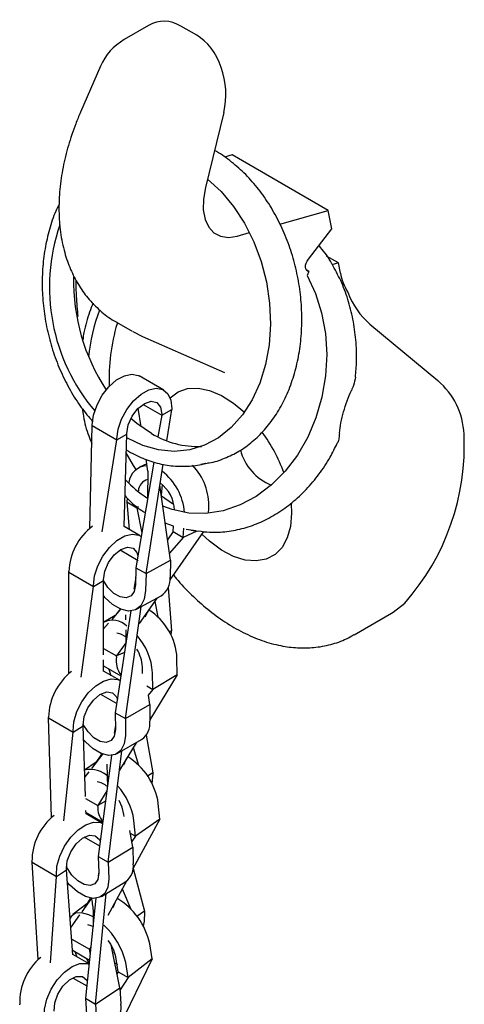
# Model space of a CAD drawing. Header units: inches. Extents: x 0.2 to 47.8, y 0.2 to 35.8.
# Tile 10 of 17: x 26 to 26.9, y 19.1 to 21.1. Entities that reach past the tile are written whole.
import ezdxf

# ---------------------------------------------------------------- set-up
doc = ezdxf.new("R2010")
doc.units = ezdxf.units.IN
doc.header["$MEASUREMENT"] = 0
doc.linetypes.add('SLD-Solid', pattern=[0])

msp = doc.modelspace()

# ---------------------------------------------------------------- linework, layer by layer
at = {"color": 7, "linetype": 'SLD-Solid', "lineweight": 25}
for p, q in [((26.2747996, 21.1376332), (26.2231817, 21.1078348)), ((26.3761705, 21.1172068), (26.3429365, 21.1363924)), ((26.1730972, 21.0516844), (26.1308466, 20.9543344)), ((26.4332202, 20.954187), (26.3944651, 20.7952318)), ((26.4508261, 20.8644688), (26.43457, 20.8598685)), ((26.6537657, 20.7473142), (26.4508261, 20.8644688)), ((26.5518037, 20.7184601), (26.6537657, 20.7473142)), ((26.6613031, 20.7081697), (26.6537657, 20.7473142)), ((26.6118803, 20.6442378), (26.6613031, 20.7081697)), ((26.4615562, 20.6929211), (26.4878282, 20.7003558)), ((26.6751643, 20.6361836), (26.6501935, 20.650599)), ((26.6125146, 20.6184545), (26.6072829, 20.6214747)), ((26.6751643, 20.6361836), (26.6613392, 20.6322713)), ((26.6792849, 20.6147837), (26.6751643, 20.6361836)), ((26.6125146, 20.6184545), (26.609033, 20.6100105)), ((26.207038, 20.5111489), (26.240272, 20.4919633)), ((26.7416987, 20.5071253), (26.8848453, 20.3878424)), ((26.2413803, 20.4917433), (26.2616017, 20.4811553)), ((26.2616017, 20.4811553), (26.4349175, 20.4048867)), ((26.3065245, 20.3677915), (26.2549057, 20.3975904)), ((26.2635576, 20.3373885), (26.3022711, 20.3150397)), ((26.2588873, 20.2903665), (26.2529717, 20.3294964)), ((26.3022711, 20.3150397), (26.294495, 20.2688613)), ((26.3022711, 20.3150397), (26.3234773, 20.3266532)), ((26.3023107, 20.3168466), (26.3022711, 20.3150397)), ((26.3131556, 20.2608107), (26.3234773, 20.3266532)), ((26.323517, 20.3284602), (26.3234773, 20.3266532)), ((26.1505583, 20.075621), (26.155757, 20.2928693)), ((26.155757, 20.2928693), (26.1557967, 20.2946763)), ((26.155757, 20.2928693), (26.2073758, 20.2630704)), ((26.2073758, 20.2630704), (26.228582, 20.274684)), ((26.2231605, 20.079541), (26.228582, 20.274684)), ((26.228582, 20.274684), (26.2286217, 20.2764909)), ((26.1768383, 20.0685571), (26.2073758, 20.2630704)), ((26.2073758, 20.2630704), (26.2074154, 20.2648774)), ((26.2276637, 20.2416295), (26.2321925, 20.2388381)), ((26.285573, 20.2158774), (26.2480036, 19.9927703)), ((26.2707381, 20.2119775), (26.255567, 20.2049875)), ((26.2692168, 19.9805242), (26.3054314, 20.2115379)), ((26.2730021, 20.1970017), (26.2692302, 20.2219517)), ((26.385034, 20.2108077), (26.4018465, 20.2142052)), ((26.3946994, 20.2130316), (26.385034, 20.2108077)), ((26.2730021, 20.1970017), (26.2725198, 20.1383608)), ((26.3208186, 20.0087839), (26.2984961, 20.1672973)), ((26.3033169, 20.1685421), (26.3014614, 20.1462403)), ((26.2292801, 20.1395092), (26.2286327, 20.1317271)), ((26.2286327, 20.1317271), (26.2498459, 20.1194809)), ((26.2286327, 20.1317271), (26.2335778, 20.0735293)), ((26.5753541, 20.1277931), (26.5763375, 20.1079992)), ((26.2500404, 20.1218188), (26.2498459, 20.1194809)), ((26.2534605, 20.1211464), (26.2498459, 20.1194809)), ((26.2498459, 20.1194809), (26.2602383, 20.0654265)), ((26.4010626, 20.1078504), (26.4018738, 20.1176012)), ((26.2571828, 20.0599025), (26.2231606, 20.0795431)), ((26.3262244, 20.0691842), (26.3147292, 20.052025)), ((26.3908595, 20.0692453), (26.3197158, 19.9674442)), ((26.3262244, 20.0691842), (26.3271726, 20.080581)), ((26.3262244, 20.0691842), (26.3474376, 20.0569381)), ((26.3474376, 20.0569381), (26.3490287, 20.076062)), ((26.3764912, 20.0703245), (26.3474376, 20.0569381)), ((26.3634806, 20.0722018), (26.3784721, 20.0700387)), ((26.3474376, 20.0569381), (26.3186936, 20.0238738)), ((26.2150202, 20.030241), (26.2529831, 20.0083256)), ((26.2692168, 19.9805242), (26.3208186, 20.0087839)), ((26.3208186, 20.0087839), (26.320032, 19.9729396)), ((26.1063869, 19.7689969), (26.1064378, 19.9831895)), ((26.1064378, 19.9831895), (26.1064359, 19.984973)), ((26.1064378, 19.9831895), (26.1580566, 19.9533906)), ((26.2480036, 19.9927703), (26.247217, 19.9569261)), ((26.2480036, 19.9927703), (26.2692168, 19.9805242)), ((26.2692168, 19.9805242), (26.2684302, 19.9446799)), ((26.1580566, 19.9533906), (26.1792698, 19.9656669)), ((26.1792263, 19.8088736), (26.1792698, 19.9656669)), ((26.1792698, 19.9656669), (26.1792679, 19.9674504)), ((26.247555, 19.9723309), (26.2438026, 19.9474476)), ((26.1324912, 19.7619411), (26.1580566, 19.9533906)), ((26.1580566, 19.9533906), (26.1580547, 19.9551741)), ((26.3158245, 19.9509513), (26.3227661, 19.8597022)), ((26.2493006, 19.905127), (26.3009024, 19.9333866)), ((26.2928223, 19.9289616), (26.2550214, 19.8748713)), ((26.2878443, 19.9218384), (26.2942004, 19.8887778)), ((26.2155753, 19.9052565), (26.196788, 19.8836455)), ((26.236868, 19.9014625), (26.2044577, 19.6865422)), ((26.2159485, 19.9065131), (26.2086012, 19.8972342)), ((26.2256709, 19.6742961), (26.2587399, 19.9102964)), ((26.2676039, 19.8890008), (26.2767741, 19.9059977)), ((26.7081699, 19.8511258), (26.7873658, 19.8968447)), ((26.189842, 19.8756555), (26.1792415, 19.8634616)), ((26.2041761, 19.892144), (26.1801895, 19.8778914)), ((26.2259855, 19.8933508), (26.2260848, 19.8829264)), ((26.226285, 19.8619148), (26.2265594, 19.8331043)), ((26.3227661, 19.8597022), (26.317928, 19.8574731)), ((26.3226109, 19.857837), (26.3216818, 19.8503465)), ((26.3227661, 19.8597022), (26.3226109, 19.857837)), ((26.2267595, 19.8344306), (26.2072133, 19.8064615)), ((26.1792301, 19.8226159), (26.2072133, 19.8064615)), ((26.2236862, 19.8140514), (26.2072133, 19.8064615)), ((26.1792168, 19.7746701), (26.1792235, 19.7985087)), ((26.2070581, 19.8045963), (26.2072133, 19.8064615)), ((26.3349908, 19.7664662), (26.3345421, 19.8016052)), ((26.2143415, 19.7544456), (26.1792169, 19.7747227)), ((26.1792199, 19.7858158), (26.2162082, 19.7644629)), ((26.1910896, 19.7789636), (26.1952386, 19.7654735)), ((26.2618872, 19.7697528), (26.2617157, 19.7831831)), ((26.2833776, 19.735798), (26.2829289, 19.770937)), ((26.3349908, 19.7664662), (26.2773246, 19.6714095)), ((26.3349908, 19.7664662), (26.2833776, 19.735798)), ((26.2706766, 19.7431302), (26.2833776, 19.735798)), ((26.2833776, 19.735798), (26.2739126, 19.7236145)), ((26.1730173, 19.7256747), (26.2073684, 19.7058442)), ((26.2772896, 19.7041685), (26.2741964, 19.7237432)), ((26.2044577, 19.6865422), (26.2256709, 19.6742961)), ((26.2044577, 19.6865422), (26.2044954, 19.6511623)), ((26.2256709, 19.6742961), (26.2772896, 19.7041685)), ((26.2772896, 19.7041685), (26.2773274, 19.6687885)), ((26.0636763, 19.6756683), (26.0636257, 19.6774228)), ((26.0636763, 19.6756683), (26.1152951, 19.6458694)), ((26.0696477, 19.4652857), (26.0636763, 19.6756683)), ((26.2256709, 19.6742961), (26.2257086, 19.6389161)), ((26.0955416, 19.4582164), (26.1152951, 19.6458694)), ((26.1152951, 19.6458694), (26.1152445, 19.6476239)), ((26.1152951, 19.6458694), (26.1364969, 19.6589104)), ((26.1364969, 19.6589104), (26.1364463, 19.6606649)), ((26.1414684, 19.5097101), (26.1364969, 19.6589104)), ((26.2044855, 19.6604921), (26.2022415, 19.64323)), ((26.2083124, 19.6003392), (26.2599312, 19.6302116)), ((26.2482205, 19.6234344), (26.213093, 19.5655305)), ((26.2697522, 19.639535), (26.2836838, 19.5594703)), ((26.189663, 19.3710408), (26.2179589, 19.6059217)), ((26.2420514, 19.6132654), (26.2536316, 19.5756136)), ((26.1639615, 19.58262), (26.1396037, 19.5656725)), ((26.177318, 19.5992768), (26.1539758, 19.5692304)), ((26.1767091, 19.600961), (26.1604263, 19.5775337)), ((26.1961718, 19.5965389), (26.1684498, 19.3832869)), ((26.2222251, 19.5768441), (26.2289446, 19.5916602)), ((26.1484242, 19.5620844), (26.1400811, 19.551345)), ((26.1862079, 19.5777828), (26.1869222, 19.5544833)), ((26.1870022, 19.5518738), (26.187644, 19.5309385)), ((26.2836838, 19.5594703), (26.2723878, 19.5527583)), ((26.2836838, 19.5594703), (26.2837064, 19.5576989)), ((26.1864266, 19.5215738), (26.1675565, 19.4904684)), ((26.1416104, 19.5054468), (26.1675565, 19.4904684)), ((26.1836241, 19.5000157), (26.1675565, 19.4904684)), ((26.1426927, 19.4729652), (26.1424571, 19.4800361)), ((26.1675791, 19.488697), (26.1675565, 19.4904684)), ((26.298296, 19.4617966), (26.2951668, 19.4952071)), ((26.1425808, 19.4763234), (26.1778941, 19.4559375)), ((26.1775195, 19.4530561), (26.1426861, 19.473165)), ((26.1564278, 19.4683298), (26.1580878, 19.4642738)), ((26.2229619, 19.4679087), (26.2226044, 19.4717259)), ((26.298296, 19.4617966), (26.2417073, 19.3568606)), ((26.2469468, 19.4260692), (26.2438176, 19.4594798)), ((26.298296, 19.4617966), (26.2469468, 19.4260692)), ((26.2412541, 19.4027739), (26.2349794, 19.4379013)), ((26.1377621, 19.4249744), (26.1713485, 19.4055854)), ((26.23596, 19.4324118), (26.2469468, 19.4260692)), ((26.2469468, 19.4260692), (26.2390748, 19.4149746)), ((26.189663, 19.3710408), (26.2412541, 19.4027739)), ((26.2412541, 19.4027739), (26.2422572, 19.3679701)), ((26.1684498, 19.3832869), (26.189663, 19.3710408)), ((26.1684498, 19.3832869), (26.1694528, 19.3484831)), ((26.0286382, 19.3709202), (26.0285293, 19.3726376)), ((26.0286382, 19.3709202), (26.080257, 19.3411213)), ((26.0418152, 19.1654399), (26.0286382, 19.3709202)), ((26.080257, 19.3411213), (26.1014175, 19.3550628)), ((26.1014175, 19.3550628), (26.1013086, 19.3567801)), ((26.1150482, 19.1754483), (26.1014175, 19.3550628)), ((26.189663, 19.3710408), (26.190666, 19.3362369)), ((26.2423844, 19.3581162), (26.2657198, 19.2675329)), ((26.0674526, 19.1583203), (26.080257, 19.3411213)), ((26.080257, 19.3411213), (26.0801481, 19.3428387)), ((26.1693955, 19.3504711), (26.1685505, 19.3423991)), ((26.1752127, 19.2988194), (26.2268039, 19.3305526)), ((26.2279069, 19.3312698), (26.1887946, 19.2587414)), ((26.2191606, 19.3150508), (26.2368853, 19.2717428)), ((26.1540461, 19.2951369), (26.1335671, 19.2662743)), ((26.1515401, 19.2943736), (26.1371157, 19.2712755)), ((26.1635791, 19.2949102), (26.1414968, 19.0839704)), ((26.16271, 19.0717243), (26.1852442, 19.3049897)), ((26.1445804, 19.2832289), (26.1151437, 19.2604093)), ((26.1999427, 19.2755576), (26.2053083, 19.2893637)), ((26.1291787, 19.2600893), (26.1106109, 19.2339202)), ((26.2657198, 19.2675329), (26.2499205, 19.2565401)), ((26.2657198, 19.2675329), (26.2658776, 19.2658486)), ((26.1125097, 19.2088986), (26.1501866, 19.1871481)), ((26.1528066, 19.1920064), (26.1501866, 19.1871481)), ((26.1503444, 19.1854639), (26.1501866, 19.1871481)), ((26.2142005, 19.1056485), (26.1956031, 19.1967799)), ((26.2825312, 19.1668424), (26.2773522, 19.1987456)), ((26.1154339, 19.1843324), (26.1143226, 19.1850097)), ((26.1490678, 19.1562919), (26.1150099, 19.1759531)), ((26.1154339, 19.1843324), (26.1499192, 19.1644245)), ((26.1190387, 19.1822515), (26.1234186, 19.1710989)), ((26.1430996, 19.1683614), (26.1490767, 19.1563773)), ((26.1513948, 19.1785203), (26.1503444, 19.1854639)), ((26.2825312, 19.1668424), (26.1848249, 18.9666642)), ((26.2030043, 19.180558), (26.1991885, 19.1792107)), ((26.2104411, 19.1396482), (26.2052621, 19.1715514)), ((26.2825312, 19.1668424), (26.2316543, 19.1274021)), ((26.2068768, 19.157902), (26.2080628, 19.1542984)), ((26.2316543, 19.1274021), (26.2264753, 19.1593053)), ((26.1153712, 19.1266033), (26.1442166, 19.1099513)), ((26.2104411, 19.1396482), (26.2082395, 19.1348588)), ((26.2104411, 19.1396482), (26.2316543, 19.1274021)), ((26.2316543, 19.1274021), (26.2144755, 19.101312)), ((26.16271, 19.0717243), (26.2142005, 19.1056485)), ((26.2142005, 19.1056485), (26.2163603, 19.0715815)), ((26.1414968, 19.0839704), (26.16271, 19.0717243)), ((26.1414968, 19.0839704), (26.1436566, 19.0499034)), ((26.0029208, 19.0698315), (26.0027397, 19.0714993)), ((26.16271, 19.0717243), (26.1648698, 19.0376573))]:
    msp.add_line(p, q, dxfattribs=at)
at = {"color": 7, "linetype": 'SLD-Solid', "lineweight": 25, "flags": 128}
for points in [[(26.3989153, 20.8134843), (26.4276887, 20.7870868), (26.4540331, 20.7557191), (26.4772192, 20.7201732), (26.4967751, 20.6811727), (26.5123028, 20.6395116), (26.5234861, 20.596038), (26.5300973, 20.5516368), (26.5320019, 20.507212), (26.5291611, 20.463668), (26.5216327, 20.421891), (26.50957, 20.3827317), (26.4932186, 20.3469872), (26.4729113, 20.3153851), (26.4490614, 20.2885687), (26.4221546, 20.267084), (26.3927386, 20.2513684), (26.3614122, 20.2417417), (26.3288131, 20.2383999), (26.2956049, 20.2414111), (26.2624637, 20.2507139), (26.2300641, 20.266119)], [(26.3944651, 20.7952318), (26.3903196, 20.7708402), (26.3901337, 20.7482207), (26.3939152, 20.7283181), (26.4015062, 20.7119637), (26.4125896, 20.6998407), (26.4267023, 20.6924553), (26.443255, 20.6901163), (26.4615562, 20.6929211)], [(26.6125146, 20.6184545), (26.6097587, 20.6191821), (26.607614, 20.6210051), (26.6062256, 20.6237999), (26.6056876, 20.6273775), (26.6060363, 20.6314957), (26.6072482, 20.6358757), (26.6092411, 20.6402211), (26.6118803, 20.6442378)], [(26.609033, 20.6100105), (26.6267679, 20.5720613), (26.6397614, 20.5309702), (26.6477438, 20.4875905), (26.6505492, 20.4428233), (26.6481193, 20.3975981), (26.6405047, 20.3528544), (26.6278635, 20.3095214), (26.6104582, 20.2684989), (26.5886502, 20.230639), (26.5628926, 20.196728), (26.5337202, 20.1674702), (26.501739, 20.1434731), (26.4676131, 20.1252352), (26.4320512, 20.1131353), (26.3957919, 20.1074246), (26.3595884, 20.1082217), (26.3241923, 20.1155101), (26.3048111, 20.1224539)], [(26.1557967, 20.2946763), (26.1585679, 20.3150923), (26.1658176, 20.3364298), (26.1769583, 20.3569603), (26.1910876, 20.3750205), (26.2070607, 20.3891472), (26.2235837, 20.398196), (26.2393179, 20.4014338), (26.2529886, 20.3985982), (26.2549057, 20.3975904)], [(26.3200081, 20.3511721), (26.3205039, 20.351679), (26.3371852, 20.3640972), (26.3570076, 20.3709083), (26.3793341, 20.3718933), (26.403447, 20.3670205), (26.4285713, 20.3564466), (26.4538996, 20.3405113), (26.4771256, 20.3211377)], [(26.2074154, 20.2648774), (26.2101867, 20.2852934), (26.2174363, 20.3066309), (26.2285771, 20.3271614), (26.2427064, 20.3452216), (26.2586795, 20.3593483), (26.2752025, 20.3683971), (26.2909367, 20.3716349), (26.3046074, 20.3687993), (26.3151071, 20.3601202), (26.3215853, 20.3463006), (26.323517, 20.3284602)], [(26.2286217, 20.2764909), (26.2317882, 20.2945177), (26.2400819, 20.312872), (26.2522401, 20.3287594), (26.2664119, 20.3397614), (26.2804397, 20.3442029), (26.2921879, 20.3414078), (26.299868, 20.3318015), (26.3023107, 20.3168466)], [(26.2805015, 20.2763115), (26.249503, 20.2975053), (26.2372839, 20.3078277)], [(26.2482095, 20.2003797), (26.2424993, 20.2089346), (26.227487, 20.2352681)], [(26.327594, 20.1267802), (26.3254135, 20.1280221), (26.30181, 20.143765)], [(26.5763375, 20.1079992), (26.5740648, 20.0801514), (26.5673198, 20.0558227), (26.5563192, 20.0357949), (26.5414166, 20.0207119), (26.523091, 20.0110584), (26.5019313, 20.0071446), (26.4786178, 20.0090963), (26.4538996, 20.0168509), (26.4285713, 20.0301591), (26.403447, 20.0485931), (26.3869711, 20.0636814)], [(26.3271741, 20.0805991), (26.3172367, 20.0840492), (26.3098077, 20.0869728)], [(26.1580547, 19.9551741), (26.1603868, 19.9754158), (26.1672344, 19.9967402), (26.1780428, 20.0174197), (26.1919363, 20.035779), (26.2077895, 20.0503306), (26.2243179, 20.0598958), (26.2401825, 20.0636996), (26.2540981, 20.0614338), (26.2591031, 20.058685)], [(26.3744779, 20.0708946), (26.3539502, 20.0737897), (26.353619, 20.0738526)], [(26.1792679, 19.9674504), (26.1820561, 19.9853512), (26.1900308, 20.003774), (26.2019781, 20.0199141), (26.2160791, 20.0313142), (26.230187, 20.0362389), (26.242154, 20.0339383), (26.2501582, 20.0247627), (26.2522574, 20.018032)], [(26.247217, 19.9569261), (26.2445617, 19.9428943), (26.2375908, 19.9332312), (26.2271451, 19.9291022), (26.2144845, 19.9310055), (26.201136, 19.9387115), (26.1887096, 19.9512906), (26.1792693, 19.9660966)], [(26.2684302, 19.9446799), (26.2655828, 19.9264265), (26.2581337, 19.9124415), (26.2466864, 19.9038579), (26.2321682, 19.9013712), (26.2157554, 19.9051827), (26.1987776, 19.9149838), (26.1826103, 19.9299804), (26.179261, 19.9339046)], [(26.7873658, 19.8968447), (26.7906682, 19.8988143), (26.8153749, 19.918271)], [(26.2265218, 19.8470153), (26.2160519, 19.8526096), (26.2079854, 19.8545703)], [(26.1152445, 19.6476239), (26.1170602, 19.6676429), (26.1234308, 19.6889323), (26.1338401, 19.7097672), (26.1474449, 19.7284598), (26.1631429, 19.7434956), (26.1796625, 19.7536566), (26.1956652, 19.7581196), (26.2098547, 19.756523), (26.2143415, 19.7544456)], [(26.1364463, 19.6606649), (26.1387889, 19.6784018), (26.1463829, 19.6968879), (26.1580723, 19.7133088), (26.1720774, 19.7251647), (26.1862661, 19.7306505), (26.1984782, 19.7289312), (26.2068547, 19.7202683), (26.2087863, 19.7152468)], [(26.2044954, 19.6511623), (26.2021937, 19.6373295), (26.1955337, 19.6278415), (26.1853187, 19.6238425), (26.1727808, 19.625815), (26.1594323, 19.6335209), (26.1468832, 19.6460309), (26.1366471, 19.661836), (26.1364271, 19.6622677)], [(26.2257086, 19.6389161), (26.2233132, 19.6209172), (26.2162794, 19.607166), (26.2051771, 19.5987768), (26.1909058, 19.5964291), (26.1746216, 19.6003131), (26.1576438, 19.6101142), (26.1413478, 19.6250383), (26.1374765, 19.62951)], [(26.2837064, 19.5576989), (26.2815939, 19.5375495), (26.2815697, 19.5374352)], [(26.2226044, 19.4717259), (26.2189447, 19.4873903), (26.2125433, 19.5013321)], [(26.0801481, 19.3428387), (26.0813419, 19.3625644), (26.0871318, 19.3837839), (26.0970487, 19.404778), (26.1102892, 19.423846), (26.1257807, 19.4394431), (26.142268, 19.4503057), (26.1584155, 19.4555537), (26.1729151, 19.4547621), (26.1775109, 19.4529899)], [(26.1013086, 19.3567801), (26.1031135, 19.3742971), (26.1102408, 19.392835), (26.1216054, 19.4095714), (26.1354772, 19.4219586), (26.1497442, 19.4281105), (26.1622345, 19.4270907), (26.1710466, 19.4190543), (26.1726602, 19.4156753)], [(26.1694528, 19.3484831), (26.167565, 19.3348974), (26.161269, 19.3256266), (26.1513241, 19.3217889), (26.13893, 19.3238472), (26.1255815, 19.3315531), (26.1128886, 19.3439773), (26.1023823, 19.3596212), (26.1012587, 19.3617734)], [(26.190666, 19.3362369), (26.1887997, 19.3185538), (26.1822521, 19.3050929), (26.1715538, 19.2969448), (26.1575715, 19.2947696), (26.1414379, 19.2987435), (26.1244601, 19.3085446), (26.1080136, 19.3233788), (26.1034264, 19.328591)], [(26.1573826, 19.2554444), (26.1483636, 19.2600815), (26.1328815, 19.264508), (26.1201495, 19.2632012), (26.111199, 19.2562671), (26.1091806, 19.252767)], [(26.2658776, 19.2658486), (26.2652075, 19.2463911), (26.2632302, 19.2363725)], [(26.1569874, 19.2355294), (26.1537579, 19.2369828), (26.1467086, 19.2390846)], [(26.0543585, 19.0417004), (26.0547777, 19.0610227), (26.0598351, 19.0821132), (26.0691208, 19.1032633), (26.0818826, 19.1227596), (26.0970867, 19.1390226), (26.1135013, 19.1507348), (26.1297966, 19.1569472), (26.1446523, 19.1571567), (26.149026, 19.1558924)], [(26.2068768, 19.157902), (26.2057567, 19.1572954), (26.2038589, 19.1563246)], [(26.0754256, 19.0567322), (26.0765593, 19.0739414), (26.0830928, 19.0925067), (26.0940316, 19.1096017), (26.1077102, 19.1226239), (26.1220462, 19.1295907), (26.1348571, 19.1294415), (26.1441925, 19.1221991), (26.1453058, 19.1203557)]]:
    msp.add_lwpolyline(points, dxfattribs=at)
at = {"color": 7, "linetype": 'SLD-Solid', "lineweight": 25}
for centre, radius, start, end in [((26.2831768, 21.003909), 0.12, 119.9973117, 156.5387732), ((26.4700061, 20.584806), 0.4044771, 161.016498, 220.1882092), ((26.5363966, 20.5988789), 0.4202067, 178.9463377, 213.2942071), ((26.8486701, 20.6310838), 0.1637332, 200.7657928, 229.2070906), ((26.5394952, 20.4004477), 0.393087, 159.7428227, 174.5606103), ((26.5853457, 20.3938404), 0.3939707, 163.1990367, 182.629637), ((26.7842302, 20.2684217), 0.156156, 2.4357598, 49.8849895), ((26.3796058, 20.4400438), 0.1913895, 238.8141938, 271.9484159), ((26.2400159, 20.077177), 0.340515, 19.9749252, 36.396608), ((26.4387184, 20.2503402), 0.5021355, 318.5998374, 2.8215633), ((26.5750818, 20.2697397), 0.1105267, 194.8962238, 247.9244864), ((26.2728502, 20.1676917), 0.0405036, 92.1732142, 173.2034374), ((26.2789338, 20.1232404), 0.1230693, 357.3737075, 44.301102), ((26.2302952, 20.1002812), 0.120529, 4.3671978, 52.8674448), ((26.3998537, 20.337959), 0.2359605, 222.5089667, 236.9802927), ((26.2804864, 20.1528367), 0.0275673, 106.8713681, 175.2932935), ((26.2519067, 20.1103205), 0.0775999, 2.9075679, 52.4429321), ((26.2321526, 19.9798372), 0.1258215, 126.9935665, 177.6606519), ((26.2768516, 19.9694211), 0.0433235, 303.7206413, 4.6583177), ((26.2054946, 19.7949166), 0.1292208, 2.9670186, 57.2191924), ((26.1985501, 19.8378094), 0.0439602, 46.180756, 116.0491698), ((26.1512401, 19.7626581), 0.1319488, 3.5973011, 41.3642216), ((26.1803387, 19.7786285), 0.0815043, 3.2034584, 31.3999191), ((26.2561597, 19.7962665), 0.0498032, 170.3717184, 217.1578445), ((26.1890672, 19.6746491), 0.1254722, 127.8496003, 178.7333515), ((26.2359473, 19.6642379), 0.0416296, 305.1785913, 6.2755595), ((26.1562908, 19.4748746), 0.1403566, 8.3293572, 58.264851), ((26.1525453, 19.5149417), 0.0519072, 43.4833568, 104.4200596), ((26.1557068, 19.4915028), 0.0506413, 50.9246922, 78.1914347), ((26.1052775, 19.4384499), 0.1401271, 8.6313792, 42.1792131), ((26.21091, 19.4857063), 0.043434, 176.0516921, 220.8769046), ((26.1533011, 19.3727844), 0.1247718, 128.807446, 180.0674247), ((26.2030089, 19.3622797), 0.0396586, 306.8694641, 8.2495753), ((26.1297718, 19.1655616), 0.1512651, 12.6724106, 59.0337901), ((26.0759719, 19.1238238), 0.1546292, 13.2653798, 47.6308623), ((26.1173311, 19.1524681), 0.0899779, 12.2448377, 36.4897991), ((26.1261736, 19.0753751), 0.1234948, 129.8847454, 181.7984733), ((26.1796938, 19.0646251), 0.0373206, 308.8841379, 10.7424244)]:
    msp.add_arc(centre, radius, start, end, dxfattribs=at)
for centre, major_axis, ratio, start_param, end_param in [((26.3151334, 21.0223571), (-0.0161187, 0.1235812), 0.710665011, 5.785034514, 6.570351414), ((26.3483674, 21.0031715), (-0.0161187, 0.1235812), 0.710665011, 4.214238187, 5.785034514), ((26.7499956, 20.5739633), (-0.0625208, 0.0791207), 0.454188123, 0.71916978, 1.237291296), ((26.429332, 20.4163248), (-0.1304012, 0.3211655), 0.562255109, 1.05605784, 1.065238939)]:
    msp.add_ellipse(centre, major_axis=major_axis, ratio=ratio, start_param=start_param, end_param=end_param, dxfattribs=at)
for points, knots in [([(26.1308466, 20.9543344), (26.1274358, 20.946187), (26.1177549, 20.923062), (26.1047973, 20.8842059), (26.093472, 20.8380168), (26.0866408, 20.7916974), (26.0846199, 20.7457558), (26.0878315, 20.7008814), (26.0962424, 20.6596328), (26.1091393, 20.6227684), (26.1255756, 20.5906793), (26.1463899, 20.5611114), (26.171877, 20.5353654), (26.1931196, 20.5186125), (26.2058424, 20.5121109), (26.2077757, 20.511123)], [0, 0, 0, 0, 0.0485079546, 0.1376814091, 0.2276088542, 0.3185091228, 0.4104594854, 0.5031619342, 0.595394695, 0.675247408, 0.7523115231, 0.8270551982, 0.9077983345, 0.9859895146, 1, 1, 1, 1]), ([(26.3993861, 20.2139913), (26.4005198, 20.2141185), (26.4127798, 20.2154939), (26.4351941, 20.2234372), (26.4657944, 20.2379963), (26.4940548, 20.2582738), (26.5196938, 20.283224), (26.5422935, 20.3126929), (26.561494, 20.3461865), (26.5769635, 20.3831851), (26.5884357, 20.4230698), (26.5957188, 20.465169), (26.5986991, 20.5087771), (26.5973378, 20.5531743), (26.5916643, 20.5976394), (26.5817718, 20.6414567), (26.5678143, 20.6839229), (26.5500019, 20.72435), (26.5286041, 20.7620979), (26.5039228, 20.7964865), (26.4763857, 20.8271546), (26.4462062, 20.8527366), (26.425027, 20.8682529), (26.4137186, 20.8736022), (26.4135878, 20.8736641)], [0, 0, 0, 0, 0.004946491, 0.05349491, 0.101993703, 0.150616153, 0.199515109, 0.24875219, 0.298302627, 0.348090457, 0.398028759, 0.448046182, 0.498093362, 0.548146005, 0.598201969, 0.648268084, 0.698354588, 0.748470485, 0.798625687, 0.848823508, 0.899053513, 0.949272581, 0.999413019, 1, 1, 1, 1]), ([(26.0861091, 20.7604339), (26.0836047, 20.7555082), (26.0751592, 20.7388969), (26.0648744, 20.707227), (26.0553988, 20.666251), (26.0504128, 20.6232285), (26.0496968, 20.5791273), (26.0533322, 20.5346023), (26.0612328, 20.4903876), (26.0732848, 20.4471978), (26.0892812, 20.4056969), (26.1090615, 20.3666742), (26.1314758, 20.3312085), (26.1486768, 20.3109206), (26.1569541, 20.3011578)], [0, 0, 0, 0, 0.037006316, 0.1247987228, 0.2127850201, 0.3008621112, 0.388960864, 0.4770647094, 0.5651792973, 0.6533215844, 0.7415072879, 0.8297547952, 0.9180765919, 1, 1, 1, 1]), ([(26.6618301, 20.6334751), (26.6614472, 20.6342062), (26.6546585, 20.6471668), (26.6452366, 20.6604642), (26.6350566, 20.6713517), (26.6338436, 20.6726489)], [0, 0, 0, 0, 0.050022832, 0.886812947, 1, 1, 1, 1]), ([(26.7110118, 20.394994), (26.7120497, 20.4064471), (26.7144377, 20.4327964), (26.712659, 20.4739842), (26.7066447, 20.5176808), (26.6958087, 20.5596863), (26.6812076, 20.5988678), (26.6681544, 20.6221802), (26.6618301, 20.6334751)], [0, 0, 0, 0, 0.134619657, 0.309709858, 0.484870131, 0.660085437, 0.835310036, 1, 1, 1, 1]), ([(26.1209155, 20.5988263), (26.1211176, 20.5877765), (26.1215707, 20.562993), (26.1240199, 20.5374616), (26.1253771, 20.5233135)], [0, 0, 0, 0, 0.445853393, 1, 1, 1, 1]), ([(26.1574018, 20.551352), (26.1548869, 20.5451288), (26.1468561, 20.5252566), (26.1396027, 20.4989991), (26.1365176, 20.4789337), (26.1357022, 20.4736301)], [0, 0, 0, 0, 0.251176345, 0.802072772, 1, 1, 1, 1]), ([(26.7111308, 20.3949872), (26.7101342, 20.3893275), (26.708527, 20.3802006), (26.7041746, 20.3705499), (26.7025211, 20.3668837)], [0, 0, 0, 0, 0.62011166, 1, 1, 1, 1]), ([(26.6773823, 20.2771167), (26.6780398, 20.2841542), (26.679164, 20.291424), (26.6821786, 20.3064366), (26.6840955, 20.3142492), (26.6906424, 20.3373307), (26.6961522, 20.3527654), (26.7025211, 20.3668837)], [0, 0, 0, 0, 0.25, 0.25, 0.5, 0.5, 1, 1, 1, 1]), ([(26.1346183, 20.3287695), (26.1353792, 20.3234239), (26.1382075, 20.3035554), (26.1449868, 20.278494), (26.1525949, 20.2600301), (26.1548407, 20.2545796)], [0, 0, 0, 0, 0.205986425, 0.765606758, 1, 1, 1, 1]), ([(26.3794593, 20.0705402), (26.3874577, 20.0694124), (26.4074403, 20.0665949), (26.4399903, 20.0685912), (26.4762488, 20.0756648), (26.5117247, 20.0884861), (26.5458409, 20.1065783), (26.5780589, 20.1297532), (26.6078961, 20.157603), (26.6346948, 20.189797), (26.6567016, 20.2225414), (26.6678601, 20.2456597), (26.6726811, 20.2556479)], [0, 0, 0, 0, 0.070142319, 0.175236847, 0.280382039, 0.385787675, 0.491585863, 0.597814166, 0.704432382, 0.811357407, 0.918497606, 1, 1, 1, 1]), ([(26.6762219, 20.2665948), (26.6757127, 20.2632403), (26.6750783, 20.2590613), (26.6731925, 20.2561536), (26.6728205, 20.25558)], [0, 0, 0, 0, 0.802713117, 1, 1, 1, 1]), ([(26.2321925, 20.2388381), (26.2381205, 20.2355948), (26.2549522, 20.2263858), (26.283695, 20.215393), (26.318147, 20.2077063), (26.3524239, 20.2063058), (26.3783358, 20.2084203), (26.3921338, 20.2127781), (26.3951975, 20.2137457)], [0, 0, 0, 0, 0.1135809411, 0.3224969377, 0.5304314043, 0.7367280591, 0.9415420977, 1, 1, 1, 1]), ([(26.2249609, 20.1443454), (26.2280749, 20.1409867), (26.2400712, 20.1280477), (26.2548242, 20.1167729), (26.2665296, 20.109509), (26.2675543, 20.1088731)], [0, 0, 0, 0, 0.242363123, 0.933671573, 1, 1, 1, 1]), ([(26.3268807, 19.9776966), (26.3288895, 19.9751391), (26.3407507, 19.9600377), (26.3649239, 19.9353413), (26.399192, 19.9043373), (26.4356993, 19.8776005), (26.4738784, 19.8553661), (26.5133453, 19.8383906), (26.5519261, 19.8276951), (26.5886716, 19.8229952), (26.6241649, 19.8235099), (26.6589466, 19.8299109), (26.6874307, 19.8394244), (26.7024574, 19.8485289), (26.7074108, 19.8515301)], [0, 0, 0, 0, 0.019752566, 0.116632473, 0.214287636, 0.312901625, 0.412485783, 0.512563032, 0.611808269, 0.697869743, 0.781019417, 0.870821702, 0.957417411, 1, 1, 1, 1]), ([(26.1534659, 19.2968468), (26.15518, 19.2876229), (26.1590985, 19.2665358), (26.1578089, 19.2449845), (26.1570834, 19.2328601)], [0, 0, 0, 0, 0.437419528, 1, 1, 1, 1])]:
    msp.add_open_spline(points, degree=3, knots=knots, dxfattribs=at)
msp.add_open_spline([(26.6773823, 20.2771167), (26.6770344, 20.2733927), (26.6766815, 20.2698126), (26.6762219, 20.2665948)], degree=3, dxfattribs=at)

doc.saveas('drawing.dxf')
